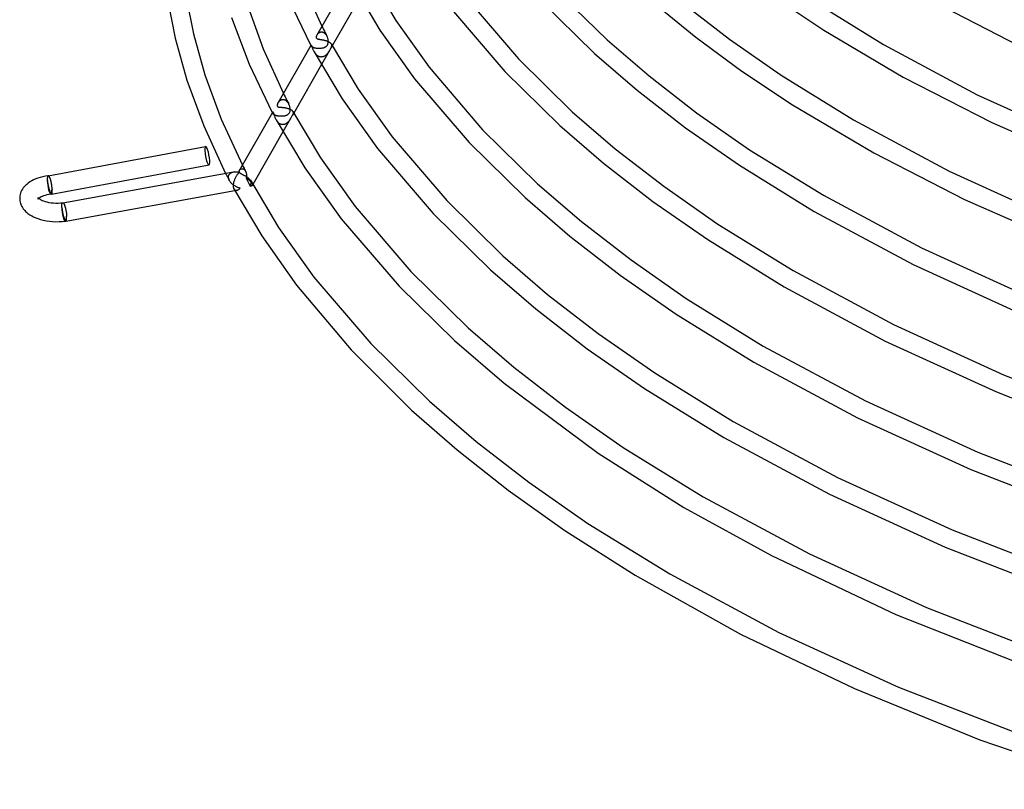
# Model space of a CAD drawing. Header units: millimetres. Extents: x -470 to 470, y -236 to 403.
# Tile 1 of 107: x -470 to -259, y -186 to -20. Entities that reach past the tile are written whole.
import ezdxf

# ---------------------------------------------------------------- set-up
doc = ezdxf.new("R2010")
doc.units = ezdxf.units.MM
doc.layers.add('HIDDEN', color=7, linetype='Continuous')
doc.layers.add('THICK', color=7, linetype='Continuous')

msp = doc.modelspace()

# ---------------------------------------------------------------- linework, layer by layer
at = {"layer": 'HIDDEN'}
for p, q in [((-405.92, -23.21), (-406, -23.24)), ((-405.84, -23.18), (-405.92, -23.21)), ((-405.76, -23.16), (-405.84, -23.18)), ((-405.68, -23.14), (-405.76, -23.16)), ((-405.59, -23.14), (-405.68, -23.14)), ((-405.51, -23.14), (-405.59, -23.14)), ((-405.42, -23.14), (-405.51, -23.14)), ((-405.46, -21.87), (-405.28, -22.22)), ((-405.33, -23.16), (-405.42, -23.14)), ((-405.24, -23.18), (-405.33, -23.16)), ((-405.28, -22.22), (-405.1, -22.58)), ((-405.15, -23.21), (-405.24, -23.18)), ((-405.07, -23.25), (-405.15, -23.21)), ((-405.1, -22.58), (-404.92, -22.93)), ((-404.92, -22.93), (-404.74, -23.28)), ((-406.49, -23.68), (-406.54, -23.75)), ((-406.45, -23.62), (-406.49, -23.68)), ((-406.4, -23.55), (-406.45, -23.62)), ((-406.34, -23.49), (-406.4, -23.55)), ((-406.28, -23.43), (-406.34, -23.49)), ((-406.21, -23.38), (-406.28, -23.43)), ((-406.15, -23.33), (-406.21, -23.38)), ((-406.08, -23.28), (-406.15, -23.33)), ((-406, -23.24), (-406.08, -23.28)), ((-404.98, -23.3), (-405.07, -23.25)), ((-404.9, -23.35), (-404.98, -23.3)), ((-404.82, -23.41), (-404.9, -23.35)), ((-404.75, -23.48), (-404.82, -23.41)), ((-404.68, -23.55), (-404.75, -23.48)), ((-404.74, -23.28), (-404.56, -23.63)), ((-404.61, -23.63), (-404.68, -23.55)), ((-404.54, -23.71), (-404.61, -23.63)), ((-404.56, -23.63), (-404.38, -23.98)), ((-404.48, -23.8), (-404.54, -23.71)), ((-404.43, -23.89), (-404.48, -23.8)), ((-404.38, -23.98), (-404.43, -23.89)), ((-404.32, -24.09), (-404.38, -23.98)), ((-404.28, -24.19), (-404.32, -24.09)), ((-404.24, -24.3), (-404.28, -24.19)), ((-404.2, -24.41), (-404.24, -24.3)), ((-404.17, -24.52), (-404.2, -24.41)), ((-404.14, -24.63), (-404.17, -24.52)), ((-404.12, -24.74), (-404.14, -24.63)), ((-404.11, -24.85), (-404.12, -24.74)), ((-404.1, -24.95), (-404.11, -24.85)), ((-404.11, -25.42), (-404.1, -25.33)), ((-404.09, -25.05), (-404.1, -24.95)), ((-404.1, -25.33), (-404.09, -25.24)), ((-404.09, -25.14), (-404.09, -25.05)), ((-404.09, -25.24), (-404.09, -25.14)), ((-407.83, -26.01), (-407.82, -26.02)), ((-407.81, -25.98), (-407.82, -25.99)), ((-407.82, -25.99), (-407.82, -26)), ((-407.82, -26), (-407.82, -26.02)), ((-407.82, -26.02), (-407.81, -26.03)), ((-407.82, -26.02), (-407.82, -26.03)), ((-407.82, -26.03), (-407.81, -26.04)), ((-407.81, -26.03), (-407.81, -26.05)), ((-407.81, -26.04), (-407.81, -26.05)), ((-407.81, -26.05), (-407.8, -26.07)), ((-407.81, -26.05), (-407.8, -26.06)), ((-407.8, -26.06), (-407.8, -26.07)), ((-407.8, -26.07), (-407.78, -26.1)), ((-407.78, -26.1), (-407.76, -26.12)), ((-407.76, -26.12), (-407.73, -26.15)), ((-407.73, -26.15), (-407.7, -26.19)), ((-407.7, -26.19), (-407.66, -26.22)), ((-407.66, -26.22), (-407.61, -26.25)), ((-407.61, -26.25), (-407.56, -26.28)), ((-407.56, -26.28), (-407.5, -26.31)), ((-407.5, -26.31), (-407.43, -26.35)), ((-407.43, -26.35), (-407.36, -26.38)), ((-407.36, -26.38), (-407.28, -26.41)), ((-407.28, -26.41), (-407.2, -26.44)), ((-407.2, -26.44), (-407.1, -26.47)), ((-407.1, -26.47), (-407.01, -26.49)), ((-407.04, -27.47), (-407.1, -27.37)), ((-407.01, -26.49), (-406.9, -26.51)), ((-406.9, -26.51), (-406.8, -26.54)), ((-406.8, -26.54), (-406.68, -26.55)), ((-406.68, -26.55), (-406.57, -26.57)), ((-406.57, -26.57), (-406.45, -26.58)), ((-406.45, -26.58), (-406.34, -26.59)), ((-406.34, -26.59), (-406.22, -26.6)), ((-406.22, -26.6), (-406.1, -26.6)), ((-406.1, -26.6), (-405.98, -26.6)), ((-405.98, -26.6), (-405.86, -26.59)), ((-405.86, -26.59), (-405.74, -26.59)), ((-405.74, -26.59), (-405.63, -26.57)), ((-405.63, -26.57), (-405.51, -26.56)), ((-403.25, -26.07), (-405.57, -30.11)), ((-405.51, -26.56), (-405.4, -26.54)), ((-405.4, -26.54), (-405.29, -26.52)), ((-405.29, -26.52), (-405.19, -26.5)), ((-405.19, -26.5), (-405.09, -26.47)), ((-405.09, -26.47), (-404.99, -26.44)), ((-404.99, -26.44), (-404.9, -26.4)), ((-404.9, -26.4), (-404.81, -26.36)), ((-404.81, -26.36), (-404.73, -26.32)), ((-404.73, -26.32), (-404.65, -26.27)), ((-404.65, -26.27), (-404.57, -26.23)), ((-404.57, -26.23), (-404.51, -26.17)), ((-404.51, -26.17), (-404.44, -26.12)), ((-404.44, -26.12), (-404.39, -26.05)), ((-404.39, -26.05), (-404.33, -25.99)), ((-404.33, -25.99), (-404.29, -25.92)), ((-404.29, -25.92), (-404.25, -25.85)), ((-404.25, -25.85), (-404.21, -25.77)), ((-404.21, -25.77), (-404.18, -25.69)), ((-404.18, -25.69), (-404.15, -25.6)), ((-404.15, -25.6), (-404.13, -25.51)), ((-404.08, -27.46), (-404.14, -27.54)), ((-404.13, -25.51), (-404.11, -25.42)), ((-404.03, -27.38), (-404.08, -27.46)), ((-403.97, -27.29), (-404.03, -27.38)), ((-403.91, -27.19), (-403.97, -27.29)), ((-403.85, -27.09), (-403.91, -27.19)), ((-403.78, -26.98), (-403.85, -27.09)), ((-403.72, -26.87), (-403.78, -26.98)), ((-403.66, -26.77), (-403.72, -26.87)), ((-403.61, -26.67), (-403.66, -26.77)), ((-403.56, -26.57), (-403.61, -26.67)), ((-403.51, -26.49), (-403.56, -26.57)), ((-403.48, -26.4), (-403.51, -26.49)), ((-403.45, -26.32), (-403.48, -26.4)), ((-403.46, -25.68), (-403.43, -25.75)), ((-403.42, -26.25), (-403.45, -26.32)), ((-403.43, -25.75), (-403.41, -25.82)), ((-403.4, -26.17), (-403.42, -26.25)), ((-403.41, -25.82), (-403.39, -25.89)), ((-403.39, -26.1), (-403.4, -26.17)), ((-403.39, -25.89), (-403.38, -25.96)), ((-403.38, -26.03), (-403.39, -26.1)), ((-403.38, -25.96), (-403.38, -26.03)), ((-406.98, -27.57), (-407.04, -27.47)), ((-406.91, -27.67), (-406.98, -27.57)), ((-406.84, -27.77), (-406.91, -27.67)), ((-406.77, -27.86), (-406.84, -27.77)), ((-406.69, -27.95), (-406.77, -27.86)), ((-406.61, -28.03), (-406.69, -27.95)), ((-406.53, -28.11), (-406.61, -28.03)), ((-406.44, -28.18), (-406.53, -28.11)), ((-406.34, -28.24), (-406.44, -28.18)), ((-406.25, -28.3), (-406.34, -28.24)), ((-406.15, -28.35), (-406.25, -28.3)), ((-406.05, -28.39), (-406.15, -28.35)), ((-405.95, -28.43), (-406.05, -28.39)), ((-405.85, -28.45), (-405.95, -28.43)), ((-405.74, -28.47), (-405.85, -28.45)), ((-405.64, -28.48), (-405.74, -28.47)), ((-405.54, -28.47), (-405.64, -28.48)), ((-405.44, -28.47), (-405.54, -28.47)), ((-405.34, -28.45), (-405.44, -28.47)), ((-405.24, -28.42), (-405.34, -28.45)), ((-405.14, -28.39), (-405.24, -28.42)), ((-405.05, -28.36), (-405.14, -28.39)), ((-404.96, -28.31), (-405.05, -28.36)), ((-404.87, -28.26), (-404.96, -28.31)), ((-404.78, -28.21), (-404.87, -28.26)), ((-404.7, -28.15), (-404.78, -28.21)), ((-404.62, -28.08), (-404.7, -28.15)), ((-404.54, -28.01), (-404.62, -28.08)), ((-404.47, -27.94), (-404.54, -28.01)), ((-404.4, -27.86), (-404.47, -27.94)), ((-404.33, -27.79), (-404.4, -27.86)), ((-404.26, -27.71), (-404.33, -27.79)), ((-404.2, -27.63), (-404.26, -27.71)), ((-404.14, -27.54), (-404.2, -27.63)), ((-414.59, -37.98), (-414.66, -38.04)), ((-414.52, -37.92), (-414.59, -37.98)), ((-414.45, -37.86), (-414.52, -37.92)), ((-414.37, -37.81), (-414.45, -37.86)), ((-414.29, -37.77), (-414.37, -37.81)), ((-414.21, -37.73), (-414.29, -37.77)), ((-414.12, -37.69), (-414.21, -37.73)), ((-414.03, -37.67), (-414.12, -37.69)), ((-413.94, -37.65), (-414.03, -37.67)), ((-413.85, -37.64), (-413.94, -37.65)), ((-413.76, -37.64), (-413.85, -37.64)), ((-413.66, -37.65), (-413.76, -37.64)), ((-413.72, -36.3), (-413.53, -36.68)), ((-413.57, -37.67), (-413.66, -37.65)), ((-413.47, -37.69), (-413.57, -37.67)), ((-413.53, -36.68), (-413.34, -37.05)), ((-413.38, -37.73), (-413.47, -37.69)), ((-413.29, -37.77), (-413.38, -37.73)), ((-413.34, -37.05), (-413.15, -37.42)), ((-413.2, -37.82), (-413.29, -37.77)), ((-413.12, -37.88), (-413.2, -37.82)), ((-413.15, -37.42), (-412.96, -37.79)), ((-413.03, -37.94), (-413.12, -37.88)), ((-412.96, -38.01), (-413.03, -37.94)), ((-412.96, -37.79), (-412.77, -38.16)), ((-412.88, -38.09), (-412.96, -38.01)), ((-414.83, -38.25), (-414.88, -38.32)), ((-414.78, -38.18), (-414.83, -38.25)), ((-414.72, -38.11), (-414.78, -38.18)), ((-414.66, -38.04), (-414.72, -38.11)), ((-412.81, -38.17), (-412.88, -38.09)), ((-412.75, -38.25), (-412.81, -38.17)), ((-412.77, -38.16), (-412.57, -38.53)), ((-412.68, -38.34), (-412.75, -38.25)), ((-412.63, -38.43), (-412.68, -38.34)), ((-412.57, -38.53), (-412.63, -38.43)), ((-412.52, -38.64), (-412.57, -38.53)), ((-412.47, -38.75), (-412.52, -38.64)), ((-412.43, -38.86), (-412.47, -38.75)), ((-412.39, -38.97), (-412.43, -38.86)), ((-412.36, -39.09), (-412.39, -38.97)), ((-412.33, -39.2), (-412.36, -39.09)), ((-412.31, -39.32), (-412.33, -39.2)), ((-412.32, -40.22), (-412.3, -40.1)), ((-412.29, -39.43), (-412.31, -39.32)), ((-412.3, -40.1), (-412.28, -39.97)), ((-412.28, -39.57), (-412.29, -39.43)), ((-412.27, -39.71), (-412.28, -39.57)), ((-412.28, -39.97), (-412.27, -39.84)), ((-412.27, -39.84), (-412.27, -39.71)), ((-416.08, -40.46), (-416.09, -40.44)), ((-416.07, -40.47), (-416.08, -40.46)), ((-416.06, -40.49), (-416.07, -40.47)), ((-416.05, -40.38), (-416.06, -40.4)), ((-416.06, -40.4), (-416.06, -40.42)), ((-416.06, -40.42), (-416.06, -40.45)), ((-416.06, -40.45), (-416.06, -40.48)), ((-416.06, -40.48), (-416.05, -40.51)), ((-416.05, -40.51), (-416.06, -40.49)), ((-416.05, -40.51), (-416.03, -40.54)), ((-416.04, -40.53), (-416.05, -40.51)), ((-416.03, -40.54), (-416.04, -40.53)), ((-416.03, -40.54), (-416.01, -40.58)), ((-416.01, -40.58), (-415.99, -40.61)), ((-415.99, -40.61), (-415.96, -40.65)), ((-415.96, -40.65), (-415.92, -40.68)), ((-415.92, -40.68), (-415.87, -40.72)), ((-415.87, -40.72), (-415.82, -40.76)), ((-415.82, -40.76), (-415.77, -40.79)), ((-415.77, -40.79), (-415.7, -40.83)), ((-415.7, -40.83), (-415.63, -40.87)), ((-415.63, -40.87), (-415.55, -40.9)), ((-415.55, -40.9), (-415.46, -40.93)), ((-415.46, -40.93), (-415.37, -40.97)), ((-415.37, -40.97), (-415.27, -41)), ((-415.22, -42.06), (-415.28, -41.94)), ((-415.27, -41), (-415.17, -41.03)), ((-415.14, -42.18), (-415.22, -42.06)), ((-415.17, -41.03), (-415.06, -41.05)), ((-415.07, -42.29), (-415.14, -42.18)), ((-415.06, -41.05), (-414.95, -41.07)), ((-414.95, -41.07), (-414.83, -41.09)), ((-414.83, -41.09), (-414.71, -41.11)), ((-414.71, -41.11), (-414.59, -41.12)), ((-414.59, -41.12), (-414.47, -41.13)), ((-414.47, -41.13), (-414.34, -41.14)), ((-414.34, -41.14), (-414.22, -41.14)), ((-414.22, -41.14), (-414.09, -41.14)), ((-414.09, -41.14), (-413.97, -41.14)), ((-413.97, -41.14), (-413.85, -41.13)), ((-413.85, -41.13), (-413.73, -41.12)), ((-412.17, -41.66), (-413.83, -44.55)), ((-413.73, -41.12), (-413.61, -41.11)), ((-413.61, -41.11), (-413.5, -41.09)), ((-413.5, -41.09), (-413.39, -41.07)), ((-413.39, -41.07), (-413.28, -41.04)), ((-413.28, -41.04), (-413.18, -41.02)), ((-413.18, -41.02), (-413.08, -40.99)), ((-413.08, -40.99), (-412.99, -40.95)), ((-412.99, -40.95), (-412.9, -40.91)), ((-412.9, -40.91), (-412.82, -40.87)), ((-412.82, -40.87), (-412.75, -40.83)), ((-412.75, -40.83), (-412.67, -40.77)), ((-412.67, -40.77), (-412.6, -40.71)), ((-412.56, -42.25), (-412.63, -42.33)), ((-412.6, -40.71), (-412.53, -40.63)), ((-412.5, -42.17), (-412.56, -42.25)), ((-412.53, -40.63), (-412.46, -40.55)), ((-412.44, -42.08), (-412.5, -42.17)), ((-412.46, -40.55), (-412.4, -40.45)), ((-412.38, -42), (-412.44, -42.08)), ((-412.4, -40.45), (-412.36, -40.34)), ((-412.33, -41.92), (-412.38, -42)), ((-412.36, -40.34), (-412.32, -40.22)), ((-412.28, -41.83), (-412.33, -41.92)), ((-412.23, -41.75), (-412.28, -41.83)), ((-412.18, -41.66), (-412.23, -41.75)), ((-412.12, -41.56), (-412.18, -41.66)), ((-412.06, -41.45), (-412.12, -41.56)), ((-412, -41.35), (-412.06, -41.45)), ((-411.95, -41.26), (-412, -41.35)), ((-411.89, -41.16), (-411.95, -41.26)), ((-411.82, -41.04), (-411.89, -41.16)), ((-411.51, -40.5), (-411.82, -41.04)), ((-411.79, -40.98), (-411.82, -41.04)), ((-411.75, -40.91), (-411.79, -40.98)), ((-411.72, -40.84), (-411.75, -40.91)), ((-411.69, -40.78), (-411.72, -40.84)), ((-411.69, -40.18), (-411.66, -40.25)), ((-411.66, -40.71), (-411.69, -40.78)), ((-411.66, -40.25), (-411.64, -40.31)), ((-411.64, -40.64), (-411.66, -40.71)), ((-411.64, -40.31), (-411.62, -40.38)), ((-411.63, -40.58), (-411.64, -40.64)), ((-411.62, -40.51), (-411.63, -40.58)), ((-411.62, -40.38), (-411.62, -40.44)), ((-411.62, -40.44), (-411.62, -40.51)), ((-414.98, -42.39), (-415.07, -42.29)), ((-414.9, -42.49), (-414.98, -42.39)), ((-414.8, -42.58), (-414.9, -42.49)), ((-414.71, -42.66), (-414.8, -42.58)), ((-414.6, -42.74), (-414.71, -42.66)), ((-414.5, -42.81), (-414.6, -42.74)), ((-414.39, -42.87), (-414.5, -42.81)), ((-414.28, -42.91), (-414.39, -42.87)), ((-414.17, -42.95), (-414.28, -42.91)), ((-414.06, -42.97), (-414.17, -42.95)), ((-413.94, -42.99), (-414.06, -42.97)), ((-413.83, -42.99), (-413.94, -42.99)), ((-413.72, -42.99), (-413.83, -42.99)), ((-413.61, -42.97), (-413.72, -42.99)), ((-413.51, -42.95), (-413.61, -42.97)), ((-413.4, -42.91), (-413.51, -42.95)), ((-413.3, -42.87), (-413.4, -42.91)), ((-413.21, -42.82), (-413.3, -42.87)), ((-413.11, -42.77), (-413.21, -42.82)), ((-413.02, -42.71), (-413.11, -42.77)), ((-412.94, -42.64), (-413.02, -42.71)), ((-412.85, -42.57), (-412.94, -42.64)), ((-412.77, -42.49), (-412.85, -42.57)), ((-412.7, -42.41), (-412.77, -42.49)), ((-412.63, -42.33), (-412.7, -42.41)), ((-423.1, -52.71), (-423.06, -52.65)), ((-423.06, -52.65), (-423.01, -52.61)), ((-423.01, -52.61), (-422.96, -52.57)), ((-422.96, -52.57), (-422.9, -52.53)), ((-422.9, -52.53), (-422.83, -52.5)), ((-422.83, -52.5), (-422.77, -52.48)), ((-422.77, -52.48), (-422.69, -52.47)), ((-422.69, -52.47), (-422.62, -52.46)), ((-422.62, -52.46), (-422.54, -52.47)), ((-422.54, -52.47), (-422.46, -52.48)), ((-422.52, -51.69), (-422.41, -51.92)), ((-422.46, -52.48), (-422.38, -52.51)), ((-422.41, -51.92), (-422.29, -52.15)), ((-422.38, -52.51), (-422.3, -52.55)), ((-422.3, -52.55), (-422.22, -52.59)), ((-422.29, -52.15), (-422.17, -52.37)), ((-422.22, -52.59), (-422.14, -52.65)), ((-422.17, -52.37), (-422.05, -52.6)), ((-422.14, -52.65), (-422.06, -52.72)), ((-422.06, -52.72), (-421.99, -52.79)), ((-422.05, -52.6), (-421.94, -52.83)), ((-421.99, -52.79), (-421.93, -52.88)), ((-464.36, -54.45), (-464.37, -54.51)), ((-464.37, -54.51), (-464.37, -54.58)), ((-464.37, -54.58), (-464.37, -54.65)), ((-464.37, -54.65), (-464.37, -54.73)), ((-464.37, -54.73), (-464.37, -54.8)), ((-464.37, -54.8), (-464.37, -54.88)), ((-464.37, -54.88), (-464.37, -54.97)), ((-464.35, -54.39), (-464.36, -54.45)), ((-464.34, -54.27), (-464.35, -54.33)), ((-464.35, -54.33), (-464.35, -54.39)), ((-464.33, -54.22), (-464.34, -54.27)), ((-464.32, -54.18), (-464.33, -54.22)), ((-464.3, -54.13), (-464.32, -54.18)), ((-464.29, -54.1), (-464.3, -54.13)), ((-464.28, -54.06), (-464.29, -54.1)), ((-464.26, -54.03), (-464.28, -54.06)), ((-464.25, -54.01), (-464.26, -54.03)), ((-464.23, -53.99), (-464.25, -54.01)), ((-464.21, -53.97), (-464.23, -53.99)), ((-464.19, -53.96), (-464.21, -53.97)), ((-464.17, -53.96), (-464.19, -53.96)), ((-464.17, -53.96), (-464.17, -53.96)), ((-464.17, -53.96), (-464.17, -53.96)), ((-464.17, -53.96), (-464.17, -53.96)), ((-464.17, -53.96), (-464.17, -53.96)), ((-464.17, -53.96), (-464.17, -53.96)), ((-464.17, -53.96), (-464.17, -53.96)), ((-426.11, -53.46), (-425.98, -53.72)), ((-425.98, -53.72), (-425.85, -53.97)), ((-425.85, -53.97), (-425.72, -54.22)), ((-425.72, -54.22), (-425.59, -54.48)), ((-425.59, -54.48), (-425.46, -54.73)), ((-425.52, -54.24), (-425.51, -54.12)), ((-425.52, -54.36), (-425.52, -54.24)), ((-425.5, -54.49), (-425.52, -54.36)), ((-425.51, -54.12), (-425.49, -54.01)), ((-425.47, -54.61), (-425.5, -54.49)), ((-425.49, -54.01), (-425.46, -53.9)), ((-425.43, -54.74), (-425.47, -54.61)), ((-425.46, -53.9), (-425.41, -53.8)), ((-425.46, -54.73), (-425.32, -54.98)), ((-425.38, -54.87), (-425.43, -54.74)), ((-425.41, -53.8), (-425.36, -53.7)), ((-425.32, -54.99), (-425.38, -54.87)), ((-425.36, -53.7), (-425.29, -53.61)), ((-425.29, -53.61), (-425.22, -53.53)), ((-425.22, -53.53), (-425.14, -53.46)), ((-425.14, -53.46), (-425.05, -53.4)), ((-425.05, -53.4), (-424.96, -53.34)), ((-424.96, -53.34), (-424.86, -53.29)), ((-424.86, -53.29), (-424.76, -53.25)), ((-424.76, -53.25), (-424.65, -53.21)), ((-424.65, -53.21), (-424.54, -53.18)), ((-424.54, -53.18), (-424.43, -53.16)), ((-421.94, -52.83), (-421.82, -53.05)), ((-421.93, -52.88), (-421.87, -52.97)), ((-421.87, -52.97), (-421.81, -53.07)), ((-421.81, -53.07), (-421.76, -53.18)), ((-421.76, -53.18), (-421.71, -53.3)), ((-421.7, -54.45), (-421.73, -54.52)), ((-421.73, -54.52), (-421.58, -54.8)), ((-421.71, -53.3), (-421.68, -53.42)), ((-421.68, -54.38), (-421.7, -54.45)), ((-421.68, -53.42), (-421.65, -53.54)), ((-421.66, -54.31), (-421.68, -54.38)), ((-421.65, -54.24), (-421.66, -54.31)), ((-421.65, -53.54), (-421.63, -53.67)), ((-421.63, -54.17), (-421.65, -54.24)), ((-421.63, -53.67), (-421.62, -53.8)), ((-421.62, -54.09), (-421.63, -54.17)), ((-421.62, -53.8), (-421.61, -53.87)), ((-421.61, -53.95), (-421.62, -54.02)), ((-421.62, -54.02), (-421.62, -54.09)), ((-421.61, -53.87), (-421.61, -53.95)), ((-421.58, -54.8), (-421.43, -55.08)), ((-464.37, -54.97), (-464.34, -55.02)), ((-463.36, -56.85), (-463.33, -56.9)), ((-425.24, -55.12), (-425.32, -54.99)), ((-425.16, -55.24), (-425.24, -55.12)), ((-425.07, -55.37), (-425.16, -55.24)), ((-424.97, -55.48), (-425.07, -55.37)), ((-424.87, -55.59), (-424.97, -55.48)), ((-424.76, -55.7), (-424.87, -55.59)), ((-424.65, -55.8), (-424.76, -55.7)), ((-424.53, -55.9), (-424.65, -55.8)), ((-424.41, -55.99), (-424.53, -55.9)), ((-424.29, -56.08), (-424.41, -55.99)), ((-424.35, -56.81), (-424.29, -56.89)), ((-424.16, -56.16), (-424.29, -56.08)), ((-424.29, -56.89), (-424.24, -56.95)), ((-424.24, -56.95), (-424.17, -57.01)), ((-424.17, -57.01), (-424.1, -57.05)), ((-424.03, -56.24), (-424.16, -56.16)), ((-423.9, -56.31), (-424.03, -56.24)), ((-423.77, -56.37), (-423.9, -56.31)), ((-423.64, -56.43), (-423.77, -56.37)), ((-423.51, -56.49), (-423.64, -56.43)), ((-423.56, -57.05), (-423.48, -57.02)), ((-423.38, -56.54), (-423.51, -56.49)), ((-423.48, -57.02), (-423.39, -56.97)), ((-423.39, -56.97), (-423.31, -56.93)), ((-423.24, -56.59), (-423.38, -56.54)), ((-423.31, -56.93), (-423.23, -56.87)), ((-423.11, -56.63), (-423.24, -56.59)), ((-423.23, -56.87), (-423.14, -56.81)), ((-423.14, -56.81), (-423.06, -56.74)), ((-422.98, -56.67), (-423.11, -56.63)), ((-423.06, -56.74), (-422.98, -56.67)), ((-421.43, -55.08), (-421.28, -55.35)), ((-421.28, -55.35), (-421.13, -55.63)), ((-421.13, -55.63), (-420.98, -55.91)), ((-420.98, -55.91), (-420.83, -56.19)), ((-420.83, -56.19), (-420.81, -56.12)), ((-420.81, -56.12), (-420.78, -56.06)), ((-420.75, -55.06), (-420.79, -54.97)), ((-420.78, -56.06), (-420.76, -56)), ((-420.76, -56), (-420.74, -55.94)), ((-420.71, -55.16), (-420.75, -55.06)), ((-420.74, -55.94), (-420.72, -55.88)), ((-420.72, -55.88), (-420.7, -55.82)), ((-420.68, -55.27), (-420.71, -55.16)), ((-420.7, -55.82), (-420.69, -55.76)), ((-420.69, -55.76), (-420.68, -55.7)), ((-420.67, -55.37), (-420.68, -55.27)), ((-420.68, -55.7), (-420.67, -55.64)), ((-420.66, -55.47), (-420.67, -55.37)), ((-420.67, -55.64), (-420.66, -55.58)), ((-420.66, -55.58), (-420.66, -55.47)), ((-420.3, -55.86), (-420.4, -56.03)), ((-466.33, -58.67), (-466.33, -58.66)), ((-466.32, -58.69), (-466.33, -58.67)), ((-466.31, -58.97), (-466.33, -58.99)), ((-466.33, -58.99), (-466.32, -58.97)), ((-466.33, -58.99), (-466.33, -59)), ((-466.33, -59), (-466.33, -58.99)), ((-466.31, -58.72), (-466.32, -58.69)), ((-466.32, -58.97), (-466.31, -58.94)), ((-466.31, -58.75), (-466.31, -58.72)), ((-466.3, -58.79), (-466.31, -58.75)), ((-466.31, -58.91), (-466.3, -58.87)), ((-466.31, -58.94), (-466.31, -58.91)), ((-466.28, -58.93), (-466.31, -58.97)), ((-466.3, -58.83), (-466.3, -58.79)), ((-466.3, -58.87), (-466.3, -58.83)), ((-466.22, -58.87), (-466.28, -58.93)), ((-466.17, -58.83), (-466.22, -58.87)), ((-424.14, -57.17), (-423.73, -57.1)), ((-424.1, -57.05), (-424.03, -57.08)), ((-424.03, -57.08), (-423.96, -57.1)), ((-423.96, -57.1), (-423.88, -57.11)), ((-423.88, -57.11), (-423.8, -57.11)), ((-423.8, -57.11), (-423.72, -57.1)), ((-423.72, -57.1), (-423.64, -57.08)), ((-423.64, -57.08), (-423.56, -57.05)), ((-461.27, -60.52), (-461.26, -60.45)), ((-461.27, -60.6), (-461.27, -60.52)), ((-461.27, -60.68), (-461.27, -60.6)), ((-461.26, -60.76), (-461.27, -60.68)), ((-461.26, -60.31), (-461.25, -60.24)), ((-461.26, -60.37), (-461.26, -60.31)), ((-461.26, -60.45), (-461.26, -60.37)), ((-461.24, -60.81), (-461.26, -60.76)), ((-461.25, -60.24), (-461.24, -60.18)), ((-461.24, -60.18), (-461.23, -60.12)), ((-461.23, -60.07), (-461.21, -60.02)), ((-461.23, -60.12), (-461.23, -60.07)), ((-461.21, -60.02), (-461.2, -59.97)), ((-461.2, -59.97), (-461.19, -59.93)), ((-461.19, -59.93), (-461.18, -59.89)), ((-461.18, -59.89), (-461.16, -59.86)), ((-461.16, -59.86), (-461.15, -59.83)), ((-461.15, -59.83), (-461.13, -59.8)), ((-461.13, -59.8), (-461.11, -59.78)), ((-461.11, -59.78), (-461.1, -59.77)), ((-461.1, -59.77), (-461.08, -59.76)), ((-461.08, -59.76), (-461.06, -59.75)), ((-461.06, -59.75), (-461.06, -59.75)), ((-461.06, -59.75), (-461.06, -59.75)), ((-461.06, -59.75), (-461.05, -59.75)), ((-461.05, -59.75), (-461.05, -59.75)), ((-461.05, -59.75), (-461.05, -59.75)), ((-461.05, -59.75), (-461.05, -59.75)), ((-460.23, -62.69), (-460.25, -62.65))]:
    msp.add_line(p, q, dxfattribs=at)
for centre, start, end in [((-463.85, -55.93), 277.6302, 280.4925), ((-460.75, -61.73), 277.6308, 280.201)]:
    msp.add_arc(centre, 1.9, start, end, dxfattribs=at)
for centre, major_axis, ratio, start_param, end_param in [((-430.05, -49.67), (0.36, -1.97), 0.195254, -3.141593, -0.549218), ((-430.05, -49.67), (0.36, -1.97), 0.195254, -0.549218, 0), ((-422.14, -55.04), (-1.74, 0.99), 0.328225, -2.658532, -1.620596), ((-463.85, -55.93), (-0.36, 1.97), 0.195254, 1.021578, 2.592375), ((-463.85, -55.93), (-0.27, 1.98), 0.224144, 1.032057, 3.141593), ((-463.85, -55.93), (-0.35, 1.87), 0.195254, 1.021578, 3.141593), ((-463.85, -55.93), (-0.25, 1.88), 0.224144, 1.032057, 3.141593), ((-463.85, -55.93), (-0.25, 1.88), 0.224144, -3.141593, -2.109535), ((-463.85, -55.93), (-0.35, 1.87), 0.195254, -2.441122, -2.120014), ((-422.14, -55.04), (-1.74, 0.99), 0.328225, 2.586716, 3.141593), ((-422.14, -55.04), (-1.74, 0.99), 0.328225, 3.141593, 3.624653), ((-463.85, -55.93), (-0.36, 1.97), 0.195254, 2.592375, 3.023458), ((-463.85, -55.93), (-0.35, 1.87), 0.195254, -3.141593, -2.939113), ((-460.75, -61.73), (-0.27, 1.98), 0.224144, 1.032057, 3.141593), ((-460.75, -61.73), (-0.35, 1.97), 0.198242, 1.022579, 2.593375), ((-460.75, -61.73), (0.25, -1.88), 0.224144, -2.109535, 0), ((-460.75, -61.73), (0.34, -1.87), 0.198242, -2.119014, 0), ((-460.75, -61.73), (0.25, -1.88), 0.224144, 0, 1.032057), ((-460.75, -61.73), (0.34, -1.87), 0.198242, 0.633829, 1.022579), ((-460.75, -61.73), (-0.35, 1.97), 0.198242, 2.593375, 3.036097), ((-460.75, -61.73), (0.34, -1.87), 0.198242, 0, 0.28311)]:
    msp.add_ellipse(centre, major_axis=major_axis, ratio=ratio, start_param=start_param, end_param=end_param, dxfattribs=at)
at = {"layer": 'THICK'}
for p, q in [((-409.73, -12.5), (-405.46, -21.87)), ((-399.56, -11.56), (-406.55, -23.77)), ((-395.24, -11.18), (-389.57, -20.67)), ((-398.92, -12.79), (-393.01, -22.71)), ((-355.59, -13.63), (-344.28, -24.76)), ((-438.66, -15.54), (-436.93, -24.4)), ((-434.7, -14.96), (-433.02, -23.53)), ((-412.68, -15.83), (-407.83, -26.01)), ((-397.31, -15.68), (-403.25, -26.07)), ((-374.51, -15.73), (-363.29, -28.86)), ((-358.5, -16.38), (-346.97, -27.73)), ((-328.01, -16.89), (-318.03, -24.62)), ((-308.42, -15.59), (-297.78, -22.69)), ((-300.12, -16.4), (-284.98, -25.76)), ((-274.45, -16.49), (-255.82, -26.06)), ((-421.37, -17.58), (-418.07, -26.73)), ((-377.66, -18.2), (-366.2, -31.61)), ((-334.13, -17), (-325.21, -24.22)), ((-421.01, -30.09), (-424.78, -20.07)), ((-389.57, -20.67), (-382.45, -30.68)), ((-393.01, -22.71), (-385.6, -33.14)), ((-297.78, -22.69), (-280.75, -32.77)), ((-436.93, -24.4), (-434.42, -33.43)), ((-433.02, -23.53), (-430.59, -32.27)), ((-406.68, -24.13), (-406.69, -24.2)), ((-406.69, -24.2), (-406.68, -24.27)), ((-406.66, -24.05), (-406.68, -24.13)), ((-406.68, -24.27), (-406.67, -24.33)), ((-406.67, -24.33), (-406.64, -24.4)), ((-406.64, -23.97), (-406.66, -24.05)), ((-406.61, -23.9), (-406.64, -23.97)), ((-406.64, -24.4), (-406.61, -24.44)), ((-406.58, -23.82), (-406.61, -23.9)), ((-406.61, -24.44), (-406.58, -24.48)), ((-406.54, -23.75), (-406.58, -23.82)), ((-406.58, -24.48), (-406.53, -24.52)), ((-406.53, -24.52), (-406.48, -24.55)), ((-406.48, -24.55), (-406.42, -24.57)), ((-406.42, -24.57), (-406.36, -24.6)), ((-406.36, -24.6), (-406.29, -24.62)), ((-406.29, -24.62), (-406.22, -24.63)), ((-406.22, -24.63), (-406.14, -24.65)), ((-406.14, -24.65), (-406.06, -24.67)), ((-406.06, -24.67), (-405.97, -24.68)), ((-405.97, -24.68), (-405.87, -24.7)), ((-405.87, -24.7), (-405.78, -24.71)), ((-405.78, -24.71), (-405.68, -24.73)), ((-405.68, -24.73), (-405.57, -24.74)), ((-405.57, -24.74), (-405.47, -24.76)), ((-405.47, -24.76), (-405.36, -24.78)), ((-405.36, -24.78), (-405.25, -24.8)), ((-405.25, -24.8), (-405.14, -24.82)), ((-405.14, -24.82), (-405.02, -24.84)), ((-405.02, -24.84), (-404.91, -24.87)), ((-404.91, -24.87), (-404.8, -24.9)), ((-404.8, -24.9), (-404.68, -24.93)), ((-404.68, -24.93), (-404.57, -24.96)), ((-404.57, -24.96), (-404.46, -25)), ((-404.46, -25), (-404.35, -25.04)), ((-404.35, -25.04), (-404.25, -25.08)), ((-404.25, -25.08), (-404.14, -25.13)), ((-404.14, -25.13), (-404.05, -25.18)), ((-404.05, -25.18), (-403.96, -25.23)), ((-403.96, -25.23), (-403.87, -25.28)), ((-403.87, -25.28), (-403.79, -25.33)), ((-403.79, -25.33), (-403.72, -25.39)), ((-344.28, -24.76), (-335.26, -32.53)), ((-325.21, -24.22), (-315.33, -31.48)), ((-318.03, -24.62), (-306.9, -32.38)), ((-418.07, -26.73), (-413.72, -36.3)), ((-407.81, -25.97), (-414.89, -38.35)), ((-407.8, -25.96), (-407.81, -25.98)), ((-407.79, -25.95), (-407.8, -25.96)), ((-407.77, -25.95), (-407.79, -25.95)), ((-407.75, -25.95), (-407.77, -25.95)), ((-407.73, -25.96), (-407.75, -25.95)), ((-407.71, -25.98), (-407.73, -25.96)), ((-407.68, -26.01), (-407.71, -25.98)), ((-407.65, -26.05), (-407.68, -26.01)), ((-407.62, -26.1), (-407.65, -26.05)), ((-407.59, -26.16), (-407.62, -26.1)), ((-407.56, -26.23), (-407.59, -26.16)), ((-407.53, -26.3), (-407.56, -26.23)), ((-407.5, -26.38), (-407.53, -26.3)), ((-407.47, -26.47), (-407.5, -26.38)), ((-407.44, -26.56), (-407.47, -26.47)), ((-407.41, -26.65), (-407.44, -26.56)), ((-407.37, -26.75), (-407.41, -26.65)), ((-407.34, -26.84), (-407.37, -26.75)), ((-407.3, -26.95), (-407.34, -26.84)), ((-407.25, -27.05), (-407.3, -26.95)), ((-407.21, -27.16), (-407.25, -27.05)), ((-407.15, -27.26), (-407.21, -27.16)), ((-407.1, -27.37), (-407.15, -27.26)), ((-407.1, -27.37), (-401.08, -37.47)), ((-403.72, -25.39), (-403.65, -25.44)), ((-403.65, -25.44), (-403.6, -25.5)), ((-403.6, -25.5), (-403.55, -25.56)), ((-403.55, -25.56), (-403.5, -25.62)), ((-403.5, -25.62), (-403.46, -25.68)), ((-403.46, -25.68), (-397.66, -35.39)), ((-284.98, -25.76), (-264.85, -36.57)), ((-363.29, -28.86), (-351.73, -40.23)), ((-346.97, -27.73), (-337.79, -35.63)), ((-416.09, -40.44), (-421.01, -30.09)), ((-405.57, -30.11), (-411.51, -40.5)), ((-382.45, -30.68), (-370.98, -44.09)), ((-366.2, -31.61), (-354.42, -43.2)), ((-315.33, -31.48), (-304.46, -38.74)), ((-434.42, -33.43), (-430.82, -43.26)), ((-430.59, -32.27), (-427.1, -41.79)), ((-385.6, -33.14), (-373.89, -46.83)), ((-335.26, -32.53), (-325.06, -40.43)), ((-306.9, -32.38), (-291.42, -41.95)), ((-280.75, -32.77), (-261.69, -42.56)), ((-397.66, -35.39), (-390.38, -45.63)), ((-337.79, -35.63), (-327.43, -43.66)), ((-401.08, -37.47), (-393.53, -48.09)), ((-264.85, -36.57), (-242.74, -46.69)), ((-415.04, -38.74), (-415.06, -38.82)), ((-415.06, -38.82), (-415.06, -38.9)), ((-415.06, -38.9), (-415.05, -38.97)), ((-415.05, -38.97), (-415.02, -39.04)), ((-415.02, -38.66), (-415.04, -38.74)), ((-415, -38.58), (-415.02, -38.66)), ((-415.02, -39.04), (-415, -39.07)), ((-414.96, -38.49), (-415, -38.58)), ((-415, -39.07), (-414.97, -39.11)), ((-414.97, -39.11), (-414.93, -39.13)), ((-414.92, -38.41), (-414.96, -38.49)), ((-414.93, -39.13), (-414.89, -39.16)), ((-414.88, -38.32), (-414.92, -38.41)), ((-414.89, -39.16), (-414.84, -39.18)), ((-414.84, -39.18), (-414.79, -39.19)), ((-414.79, -39.19), (-414.74, -39.21)), ((-414.74, -39.21), (-414.68, -39.22)), ((-414.68, -39.22), (-414.62, -39.23)), ((-414.62, -39.23), (-414.55, -39.24)), ((-414.55, -39.24), (-414.48, -39.25)), ((-414.48, -39.25), (-414.41, -39.25)), ((-414.41, -39.25), (-414.33, -39.26)), ((-414.33, -39.26), (-414.24, -39.27)), ((-414.24, -39.27), (-414.15, -39.27)), ((-414.15, -39.27), (-414.06, -39.28)), ((-414.06, -39.28), (-413.97, -39.29)), ((-413.97, -39.29), (-413.87, -39.3)), ((-413.87, -39.3), (-413.77, -39.31)), ((-413.77, -39.31), (-413.66, -39.32)), ((-413.66, -39.32), (-413.55, -39.34)), ((-413.55, -39.34), (-413.44, -39.35)), ((-413.44, -39.35), (-413.33, -39.37)), ((-413.33, -39.37), (-413.22, -39.39)), ((-413.22, -39.39), (-413.11, -39.42)), ((-413.11, -39.42), (-413, -39.44)), ((-413, -39.44), (-412.88, -39.47)), ((-412.88, -39.47), (-412.77, -39.5)), ((-412.77, -39.5), (-412.66, -39.54)), ((-412.66, -39.54), (-412.56, -39.57)), ((-412.56, -39.57), (-412.45, -39.61)), ((-412.45, -39.61), (-412.35, -39.66)), ((-412.35, -39.66), (-412.26, -39.7)), ((-412.26, -39.7), (-412.17, -39.75)), ((-412.17, -39.75), (-412.08, -39.8)), ((-412.08, -39.8), (-412.01, -39.85)), ((-412.01, -39.85), (-411.93, -39.9)), ((-411.93, -39.9), (-411.87, -39.96)), ((-411.87, -39.96), (-411.81, -40.01)), ((-411.81, -40.01), (-411.77, -40.07)), ((-411.77, -40.07), (-411.72, -40.12)), ((-411.72, -40.12), (-411.69, -40.18)), ((-304.46, -38.74), (-287.05, -49.05)), ((-427.1, -41.79), (-422.52, -51.69)), ((-416.05, -40.37), (-423.13, -52.75)), ((-416.04, -40.36), (-416.05, -40.38)), ((-416.03, -40.35), (-416.04, -40.36)), ((-416.01, -40.33), (-416.03, -40.35)), ((-415.99, -40.33), (-416.01, -40.33)), ((-415.98, -40.32), (-415.99, -40.33)), ((-415.95, -40.33), (-415.98, -40.32)), ((-415.94, -40.33), (-415.95, -40.33)), ((-415.93, -40.33), (-415.94, -40.33)), ((-415.92, -40.34), (-415.93, -40.33)), ((-415.9, -40.35), (-415.92, -40.34)), ((-415.89, -40.36), (-415.9, -40.35)), ((-415.88, -40.37), (-415.89, -40.36)), ((-415.87, -40.39), (-415.88, -40.37)), ((-415.85, -40.4), (-415.87, -40.39)), ((-415.84, -40.42), (-415.85, -40.4)), ((-415.83, -40.45), (-415.84, -40.42)), ((-415.82, -40.47), (-415.83, -40.45)), ((-415.81, -40.49), (-415.82, -40.47)), ((-415.8, -40.51), (-415.81, -40.49)), ((-415.79, -40.54), (-415.8, -40.51)), ((-415.78, -40.57), (-415.79, -40.54)), ((-415.76, -40.6), (-415.78, -40.57)), ((-415.75, -40.64), (-415.76, -40.6)), ((-415.74, -40.68), (-415.75, -40.64)), ((-415.72, -40.73), (-415.74, -40.68)), ((-415.71, -40.79), (-415.72, -40.73)), ((-415.68, -40.9), (-415.71, -40.79)), ((-415.64, -41.01), (-415.68, -40.9)), ((-415.61, -41.14), (-415.64, -41.01)), ((-415.57, -41.27), (-415.61, -41.14)), ((-415.52, -41.41), (-415.57, -41.27)), ((-415.47, -41.54), (-415.52, -41.41)), ((-415.41, -41.68), (-415.47, -41.54)), ((-415.35, -41.81), (-415.41, -41.68)), ((-415.28, -41.94), (-415.35, -41.81)), ((-415.28, -41.95), (-409.1, -52.3)), ((-411.69, -40.18), (-405.75, -50.11)), ((-351.73, -40.23), (-342.52, -48.17)), ((-325.06, -40.43), (-313.69, -48.37)), ((-291.42, -41.95), (-270.84, -53.01)), ((-430.82, -43.26), (-426.11, -53.46)), ((-370.98, -44.09), (-359.18, -55.7)), ((-354.42, -43.2), (-345.04, -51.27)), ((-327.43, -43.66), (-315.89, -51.71)), ((-261.69, -42.56), (-240.67, -51.88)), ((-413.83, -44.55), (-420.3, -55.86)), ((-390.38, -45.63), (-378.68, -59.31)), ((-464.17, -53.96), (-430.41, -47.7)), ((-393.53, -48.09), (-381.59, -62.06)), ((-373.89, -46.83), (-361.86, -58.67)), ((-342.52, -48.17), (-332.1, -56.24)), ((-313.69, -48.37), (-297.87, -58.15)), ((-405.75, -50.11), (-398.31, -60.58)), ((-287.05, -49.05), (-267.56, -59.05)), ((-463.49, -57.9), (-429.68, -51.64)), ((-423.17, -52.84), (-423.14, -52.77)), ((-423.14, -52.77), (-423.1, -52.71)), ((-409.1, -52.3), (-401.33, -63.22)), ((-345.04, -51.27), (-334.46, -59.47)), ((-315.89, -51.71), (-299.86, -61.62)), ((-467.31, -54.86), (-467.71, -55.07)), ((-466.87, -54.66), (-467.31, -54.86)), ((-466.41, -54.49), (-466.87, -54.66)), ((-465.88, -54.32), (-466.41, -54.49)), ((-465.33, -54.17), (-465.88, -54.32)), ((-464.76, -54.05), (-465.33, -54.17)), ((-464.17, -53.96), (-464.76, -54.05)), ((-464.14, -53.96), (-464.17, -53.96)), ((-464.12, -53.96), (-464.14, -53.96)), ((-464.1, -53.97), (-464.12, -53.96)), ((-464.07, -53.99), (-464.1, -53.97)), ((-464.04, -54.01), (-464.07, -53.99)), ((-464.02, -54.04), (-464.04, -54.01)), ((-463.99, -54.08), (-464.02, -54.04)), ((-463.96, -54.11), (-463.99, -54.08)), ((-463.94, -54.16), (-463.96, -54.11)), ((-463.91, -54.21), (-463.94, -54.16)), ((-463.88, -54.25), (-463.91, -54.21)), ((-463.86, -54.3), (-463.88, -54.25)), ((-463.83, -54.36), (-463.86, -54.3)), ((-463.81, -54.42), (-463.83, -54.36)), ((-463.79, -54.48), (-463.81, -54.42)), ((-463.76, -54.54), (-463.79, -54.48)), ((-463.74, -54.6), (-463.76, -54.54)), ((-463.72, -54.67), (-463.74, -54.6)), ((-463.69, -54.74), (-463.72, -54.67)), ((-463.67, -54.82), (-463.69, -54.74)), ((-463.65, -54.9), (-463.67, -54.82)), ((-463.62, -54.97), (-463.65, -54.9)), ((-461.05, -59.75), (-424.43, -53.16)), ((-424.43, -53.16), (-424.3, -53.14)), ((-424.3, -53.14), (-424.17, -53.13)), ((-424.24, -54.92), (-424.3, -55.07)), ((-424.19, -54.77), (-424.24, -54.92)), ((-424.12, -54.62), (-424.19, -54.77)), ((-424.17, -53.13), (-424.04, -53.12)), ((-424.06, -54.48), (-424.12, -54.62)), ((-423.99, -54.34), (-424.06, -54.48)), ((-424.04, -53.12), (-423.9, -53.13)), ((-423.92, -54.21), (-423.99, -54.34)), ((-423.85, -54.08), (-423.92, -54.21)), ((-423.9, -53.13), (-423.76, -53.13)), ((-423.77, -53.96), (-423.85, -54.08)), ((-423.69, -53.84), (-423.77, -53.96)), ((-423.76, -53.13), (-423.62, -53.15)), ((-423.61, -53.73), (-423.69, -53.84)), ((-423.62, -53.15), (-423.47, -53.17)), ((-423.52, -53.62), (-423.61, -53.73)), ((-423.44, -53.51), (-423.52, -53.62)), ((-423.47, -53.17), (-423.32, -53.2)), ((-423.35, -53.41), (-423.44, -53.51)), ((-423.26, -53.32), (-423.35, -53.41)), ((-423.32, -53.2), (-423.17, -53.23)), ((-423.17, -53.23), (-423.26, -53.32)), ((-423.2, -52.99), (-423.19, -52.91)), ((-423.19, -53.07), (-423.2, -52.99)), ((-423.19, -52.91), (-423.17, -52.84)), ((-423.17, -53.15), (-423.19, -53.07)), ((-423.14, -53.23), (-423.17, -53.15)), ((-423.1, -53.29), (-423.14, -53.23)), ((-423.05, -53.35), (-423.1, -53.29)), ((-422.99, -53.41), (-423.05, -53.35)), ((-422.92, -53.47), (-422.99, -53.41)), ((-422.85, -53.53), (-422.92, -53.47)), ((-422.76, -53.58), (-422.85, -53.53)), ((-422.67, -53.64), (-422.76, -53.58)), ((-422.58, -53.69), (-422.67, -53.64)), ((-422.48, -53.74), (-422.58, -53.69)), ((-422.37, -53.8), (-422.48, -53.74)), ((-422.26, -53.85), (-422.37, -53.8)), ((-422.15, -53.91), (-422.26, -53.85)), ((-422.03, -53.96), (-422.15, -53.91)), ((-421.92, -54.02), (-422.03, -53.96)), ((-421.8, -54.09), (-421.92, -54.02)), ((-421.68, -54.15), (-421.8, -54.09)), ((-421.57, -54.22), (-421.68, -54.15)), ((-421.46, -54.29), (-421.57, -54.22)), ((-421.35, -54.37), (-421.46, -54.29)), ((-421.25, -54.45), (-421.35, -54.37)), ((-421.15, -54.53), (-421.25, -54.45)), ((-421.06, -54.61), (-421.15, -54.53)), ((-420.98, -54.7), (-421.06, -54.61)), ((-420.91, -54.78), (-420.98, -54.7)), ((-420.85, -54.87), (-420.91, -54.78)), ((-420.79, -54.97), (-420.85, -54.87)), ((-270.84, -53.01), (-248.23, -63.36)), ((-469.72, -56.87), (-469.88, -57.16)), ((-469.52, -56.58), (-469.72, -56.87)), ((-469.26, -56.27), (-469.52, -56.58)), ((-468.97, -55.96), (-469.26, -56.27)), ((-468.8, -55.82), (-468.97, -55.96)), ((-468.47, -55.55), (-468.8, -55.82)), ((-468.09, -55.29), (-468.47, -55.55)), ((-467.71, -55.07), (-468.09, -55.29)), ((-463.6, -55.06), (-463.62, -54.97)), ((-463.58, -55.14), (-463.6, -55.06)), ((-463.56, -55.22), (-463.58, -55.14)), ((-463.54, -55.31), (-463.56, -55.22)), ((-463.52, -55.4), (-463.54, -55.31)), ((-463.5, -55.48), (-463.52, -55.4)), ((-463.49, -55.57), (-463.5, -55.48)), ((-463.47, -55.66), (-463.49, -55.57)), ((-463.45, -55.75), (-463.47, -55.66)), ((-463.44, -55.85), (-463.45, -55.75)), ((-463.42, -55.94), (-463.44, -55.85)), ((-463.41, -56.03), (-463.42, -55.94)), ((-463.4, -56.12), (-463.41, -56.03)), ((-463.39, -56.21), (-463.4, -56.12)), ((-463.38, -56.3), (-463.39, -56.21)), ((-463.37, -56.39), (-463.38, -56.3)), ((-463.36, -56.48), (-463.37, -56.39)), ((-463.35, -56.56), (-463.36, -56.48)), ((-463.35, -56.65), (-463.35, -56.56)), ((-463.34, -56.74), (-463.35, -56.65)), ((-463.34, -56.82), (-463.34, -56.74)), ((-463.33, -56.9), (-463.34, -56.82)), ((-424.48, -56.02), (-424.49, -56.17)), ((-424.49, -56.17), (-424.48, -56.3)), ((-424.47, -55.87), (-424.48, -56.02)), ((-424.48, -56.3), (-424.47, -56.42)), ((-424.45, -55.71), (-424.47, -55.87)), ((-424.47, -56.42), (-424.45, -56.53)), ((-424.42, -55.55), (-424.45, -55.71)), ((-424.45, -56.53), (-424.42, -56.63)), ((-424.39, -55.39), (-424.42, -55.55)), ((-424.42, -56.63), (-424.39, -56.72)), ((-424.34, -55.23), (-424.39, -55.39)), ((-424.39, -56.72), (-424.35, -56.8)), ((-424.35, -56.8), (-418.32, -66.9)), ((-424.3, -55.07), (-424.34, -55.23)), ((-420.8, -54.95), (-414.74, -65.08)), ((-359.18, -55.7), (-349.77, -63.81)), ((-332.1, -56.24), (-320.48, -64.35)), ((-470.29, -58.55), (-470.3, -58.83)), ((-470.3, -58.83), (-470.29, -59.11)), ((-470.26, -58.28), (-470.29, -58.55)), ((-470.29, -59.11), (-470.26, -59.38)), ((-470.2, -58), (-470.26, -58.28)), ((-470.12, -57.72), (-470.2, -58)), ((-470.02, -57.44), (-470.12, -57.72)), ((-469.88, -57.16), (-470.02, -57.44)), ((-466.33, -58.66), (-466.33, -58.67)), ((-466.33, -58.67), (-466.31, -58.69)), ((-466.31, -58.69), (-466.27, -58.74)), ((-466.27, -58.74), (-466.21, -58.8)), ((-466.21, -58.8), (-466.15, -58.85)), ((-466.04, -58.73), (-466.17, -58.83)), ((-466.15, -58.85), (-466.08, -58.9)), ((-466.08, -58.9), (-465.99, -58.96)), ((-465.88, -58.63), (-466.04, -58.73)), ((-465.99, -58.96), (-465.87, -59.04)), ((-465.69, -58.52), (-465.88, -58.63)), ((-465.87, -59.04), (-465.68, -59.15)), ((-465.46, -58.41), (-465.69, -58.52)), ((-465.68, -59.15), (-465.45, -59.26)), ((-465.18, -58.3), (-465.46, -58.41)), ((-464.85, -58.18), (-465.18, -58.3)), ((-464.46, -58.08), (-464.85, -58.18)), ((-464.04, -57.99), (-464.46, -58.08)), ((-463.59, -57.92), (-464.04, -57.99)), ((-460.39, -63.7), (-424.14, -57.17)), ((-361.86, -58.67), (-352.29, -66.91)), ((-297.87, -58.15), (-276.84, -69.45)), ((-267.56, -59.05), (-246.07, -68.59)), ((-470.26, -59.38), (-470.2, -59.66)), ((-470.2, -59.66), (-470.12, -59.94)), ((-470.12, -59.94), (-470, -60.25)), ((-470, -60.25), (-469.86, -60.55)), ((-469.86, -60.55), (-469.7, -60.82)), ((-469.7, -60.82), (-469.52, -61.08)), ((-469.52, -61.08), (-469.26, -61.39)), ((-465.45, -59.26), (-465.19, -59.36)), ((-465.19, -59.36), (-464.86, -59.47)), ((-464.86, -59.47), (-464.46, -59.58)), ((-464.46, -59.58), (-464.02, -59.68)), ((-464.02, -59.68), (-463.55, -59.75)), ((-463.55, -59.75), (-463.06, -59.8)), ((-463.06, -59.8), (-462.56, -59.83)), ((-462.56, -59.83), (-462.05, -59.83)), ((-462.05, -59.83), (-461.54, -59.8)), ((-461.54, -59.8), (-461.05, -59.75)), ((-461.05, -59.75), (-461.03, -59.75)), ((-461.03, -59.75), (-461.01, -59.76)), ((-461.01, -59.76), (-460.98, -59.77)), ((-460.98, -59.77), (-460.96, -59.79)), ((-460.96, -59.79), (-460.93, -59.81)), ((-460.93, -59.81), (-460.9, -59.84)), ((-460.9, -59.84), (-460.88, -59.87)), ((-460.88, -59.87), (-460.85, -59.91)), ((-460.85, -59.91), (-460.82, -59.95)), ((-460.82, -59.95), (-460.8, -60)), ((-460.8, -60), (-460.77, -60.05)), ((-460.77, -60.05), (-460.75, -60.1)), ((-460.75, -60.1), (-460.72, -60.15)), ((-460.72, -60.15), (-460.7, -60.21)), ((-460.7, -60.21), (-460.68, -60.27)), ((-460.68, -60.27), (-460.65, -60.33)), ((-460.65, -60.33), (-460.63, -60.4)), ((-460.63, -60.4), (-460.61, -60.47)), ((-460.61, -60.47), (-460.58, -60.54)), ((-460.58, -60.54), (-460.56, -60.61)), ((-460.56, -60.61), (-460.54, -60.69)), ((-460.54, -60.69), (-460.52, -60.77)), ((-460.52, -60.77), (-460.5, -60.85)), ((-460.5, -60.85), (-460.48, -60.93)), ((-460.48, -60.93), (-460.46, -61.02)), ((-460.46, -61.02), (-460.44, -61.1)), ((-460.44, -61.1), (-460.42, -61.19)), ((-460.42, -61.19), (-460.4, -61.28)), ((-398.31, -60.58), (-386.38, -74.54)), ((-378.68, -59.31), (-366.63, -71.17)), ((-334.46, -59.47), (-322.67, -67.69)), ((-469.26, -61.39), (-468.97, -61.7)), ((-468.97, -61.7), (-468.77, -61.87)), ((-468.77, -61.87), (-468.56, -62.04)), ((-468.56, -62.04), (-468.33, -62.21)), ((-468.33, -62.21), (-468.09, -62.37)), ((-468.09, -62.37), (-467.71, -62.6)), ((-467.71, -62.6), (-467.31, -62.8)), ((-467.31, -62.8), (-466.87, -63)), ((-466.87, -63), (-466.41, -63.17)), ((-466.41, -63.17), (-465.85, -63.35)), ((-465.85, -63.35), (-465.23, -63.51)), ((-460.4, -61.28), (-460.38, -61.37)), ((-460.38, -61.37), (-460.37, -61.46)), ((-460.37, -61.46), (-460.35, -61.55)), ((-460.35, -61.55), (-460.33, -61.64)), ((-460.33, -61.64), (-460.32, -61.73)), ((-460.32, -61.73), (-460.31, -61.82)), ((-460.31, -61.82), (-460.29, -61.91)), ((-460.29, -61.91), (-460.28, -62.01)), ((-460.28, -62.01), (-460.27, -62.1)), ((-460.27, -62.1), (-460.26, -62.19)), ((-460.26, -62.19), (-460.25, -62.27)), ((-460.25, -62.27), (-460.25, -62.36)), ((-460.25, -62.36), (-460.24, -62.45)), ((-460.24, -62.45), (-460.24, -62.53)), ((-460.24, -62.53), (-460.23, -62.61)), ((-460.23, -62.61), (-460.23, -62.69)), ((-401.33, -63.22), (-388.89, -77.69)), ((-381.59, -62.06), (-369.31, -74.14)), ((-299.86, -61.62), (-278.59, -73.04)), ((-465.23, -63.51), (-464.58, -63.64)), ((-464.58, -63.64), (-463.91, -63.74)), ((-463.91, -63.74), (-463.23, -63.8)), ((-463.23, -63.8), (-462.54, -63.83)), ((-462.54, -63.83), (-461.85, -63.82)), ((-461.85, -63.82), (-461.16, -63.78)), ((-461.16, -63.78), (-460.48, -63.71)), ((-414.74, -65.08), (-407.17, -75.71)), ((-349.77, -63.81), (-339.13, -72.05)), ((-320.48, -64.35), (-304.32, -74.34)), ((-418.32, -66.9), (-410.89, -77.44)), ((-352.29, -66.91), (-341.49, -75.29)), ((-322.67, -67.69), (-306.3, -77.81)), ((-276.84, -69.45), (-253.73, -80.02)), ((-366.63, -71.17), (-357.03, -79.45)), ((-339.13, -72.05), (-327.27, -80.33)), ((-278.59, -73.04), (-255.25, -83.72)), ((-407.17, -75.71), (-394.96, -90)), ((-386.38, -74.54), (-374.08, -86.64)), ((-369.31, -74.14), (-359.55, -82.55)), ((-341.49, -75.29), (-329.46, -83.68)), ((-304.32, -74.34), (-282.83, -85.88)), ((-410.89, -77.44), (-399.18, -91.36)), ((-388.89, -77.69), (-377.04, -89.36)), ((-306.3, -77.81), (-284.57, -89.48)), ((-357.03, -79.45), (-346.17, -87.86)), ((-327.27, -80.33), (-310.77, -90.53)), ((-359.55, -82.55), (-348.52, -91.1)), ((-329.46, -83.68), (-312.75, -94.01)), ((-282.83, -85.88), (-259.22, -96.69)), ((-374.08, -86.64), (-364.28, -95.08)), ((-346.17, -87.86), (-334.06, -96.31)), ((-394.96, -90), (-382.39, -102.37)), ((-377.04, -89.36), (-366.35, -98.5)), ((-310.77, -90.53), (-288.83, -102.32)), ((-284.57, -89.48), (-260.74, -100.39)), ((-399.18, -91.36), (-386.2, -104.3)), ((-348.52, -91.1), (-336.24, -99.66)), ((-312.75, -94.01), (-290.56, -105.92)), ((-364.28, -95.08), (-353.2, -103.67)), ((-334.06, -96.31), (-317.23, -106.71)), ((-259.22, -96.69), (-233.27, -106.76)), ((-366.35, -98.5), (-346.15, -113.52)), ((-336.24, -99.66), (-319.19, -110.2)), ((-260.74, -100.39), (-234.56, -110.55)), ((-382.39, -102.37), (-372.36, -111)), ((-288.83, -102.32), (-264.73, -113.35)), ((-386.2, -104.3), (-376.47, -112.8)), ((-353.2, -103.67), (-340.85, -112.29)), ((-317.23, -106.71), (-294.83, -118.75)), ((-290.56, -105.92), (-266.23, -117.06)), ((-372.36, -111), (-361.03, -119.79)), ((-319.19, -110.2), (-296.56, -122.36)), ((-376.47, -112.8), (-365.52, -121.44)), ((-346.15, -113.52), (-327.78, -125.17)), ((-340.85, -112.29), (-323.68, -122.9)), ((-264.73, -113.35), (-238.23, -123.64)), ((-266.23, -117.06), (-239.51, -127.43)), ((-361.03, -119.79), (-348.39, -128.6)), ((-294.83, -118.75), (-270.23, -130.01)), ((-365.52, -121.44), (-353.34, -130.1)), ((-296.56, -122.36), (-271.72, -133.72)), ((-323.68, -122.9), (-300.83, -135.18)), ((-327.78, -125.17), (-309.01, -135.52)), ((-348.39, -128.6), (-330.8, -139.47)), ((-353.34, -130.1), (-338.24, -139.71)), ((-270.23, -130.01), (-243.19, -140.51)), ((-300.83, -135.18), (-275.74, -146.67)), ((-271.72, -133.72), (-244.46, -144.31)), ((-309.01, -135.52), (-282.32, -148.19)), ((-338.24, -139.71), (-315.61, -152.37)), ((-330.8, -139.47), (-307.43, -152.03)), ((-275.74, -146.67), (-248.15, -157.39)), ((-282.32, -148.19), (-249.94, -161)), ((-307.43, -152.03), (-281.75, -163.77)), ((-315.61, -152.37), (-291.17, -164.06)), ((-291.17, -164.06), (-264.28, -175.05)), ((-281.75, -163.77), (-253.52, -174.73)), ((-264.28, -175.05), (-233.28, -185.7))]:
    msp.add_line(p, q, dxfattribs=at)
for centre, major_axis, ratio, start_param, end_param in [((-430.05, -49.67), (0.36, -1.97), 0.195254, 2.592375, 3.141593), ((-430.05, -49.67), (0.36, -1.97), 0.195254, 0, 2.592375), ((-463.85, -55.93), (-0.27, 1.98), 0.224144, -3.141593, -2.109535), ((-463.85, -55.93), (-0.36, 1.97), 0.195254, -3.141593, -2.120014), ((-463.85, -55.93), (-0.36, 1.97), 0.195254, 3.023458, 3.141593), ((-463.85, -55.93), (-0.35, 1.87), 0.195254, -2.939113, -2.441122), ((-460.75, -61.73), (-0.27, 1.98), 0.224144, -3.141593, -2.109535), ((-460.75, -61.73), (-0.35, 1.97), 0.198242, -3.141593, -2.119014), ((-460.75, -61.73), (0.34, -1.87), 0.198242, 0.28311, 0.633829), ((-460.75, -61.73), (-0.35, 1.97), 0.198242, 3.036097, 3.141593)]:
    msp.add_ellipse(centre, major_axis=major_axis, ratio=ratio, start_param=start_param, end_param=end_param, dxfattribs=at)

doc.saveas('drawing.dxf')
